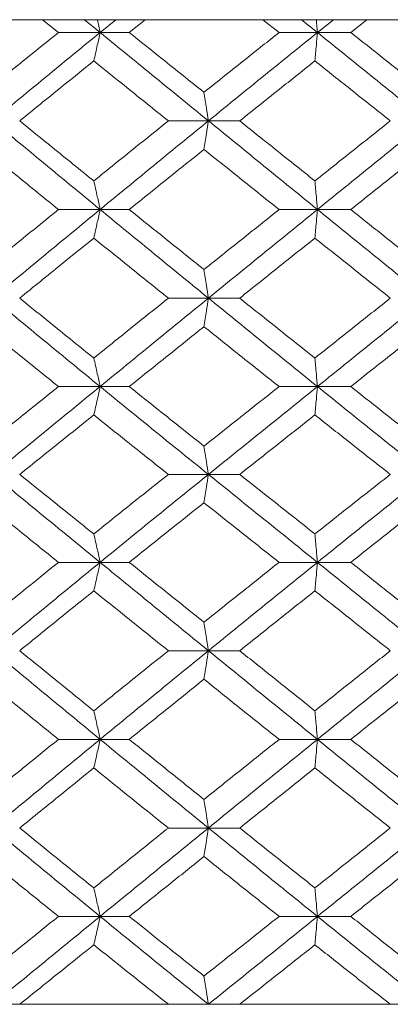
# Model space of a CAD drawing. Header units: inches. Extents: x -4.1 to 23, y -7 to 14.8.
# Tile 34 of 139: x -1.271 to -1.015, y 2.322 to 3.001. Entities that reach past the tile are written whole.
import ezdxf

# ---------------------------------------------------------------- set-up
doc = ezdxf.new("R2010")
doc.units = ezdxf.units.IN
doc.header["$MEASUREMENT"] = 0

msp = doc.modelspace()

# ---------------------------------------------------------------- linework, layer by layer
at = {"color": 7, "linetype": 'Continuous', "lineweight": 15}
for p, q in [((-0.23544, 3.00138), (-1.69265, 3.00138)), ((-1.24389, 2.99256), (-1.25482, 3.00138)), ((-1.21516, 2.99256), (-1.22594, 3.00138)), ((-1.21516, 2.99256), (-1.20433, 3.00138)), ((-1.19506, 2.99256), (-1.18403, 3.00138)), ((-1.09172, 2.99256), (-1.10283, 3.00138)), ((-1.06525, 2.99256), (-1.07619, 3.00138)), ((-1.06525, 2.99256), (-1.05429, 3.00138)), ((-1.04226, 2.99256), (-1.03111, 3.00138)), ((-1.21516, 2.99256), (-1.24389, 2.99256)), ((-1.21516, 2.99256), (-1.19506, 2.99256)), ((-1.06525, 2.99256), (-1.09172, 2.99256)), ((-1.06525, 2.99256), (-1.04226, 2.99256)), ((-1.14045, 2.9316), (-1.16808, 2.9316)), ((-1.14045, 2.9316), (-1.11888, 2.9316)), ((-1.21516, 2.87048), (-1.24389, 2.87048)), ((-1.21516, 2.87048), (-1.19506, 2.87048)), ((-1.06525, 2.87048), (-1.09172, 2.87048)), ((-1.06525, 2.87048), (-1.04226, 2.87048)), ((-1.14045, 2.80936), (-1.16808, 2.80936)), ((-1.14045, 2.80936), (-1.11888, 2.80936)), ((-1.21516, 2.7484), (-1.24389, 2.7484)), ((-1.21516, 2.7484), (-1.19506, 2.7484)), ((-1.06525, 2.7484), (-1.09172, 2.7484)), ((-1.06525, 2.7484), (-1.04226, 2.7484)), ((-1.14045, 2.68778), (-1.16808, 2.68778)), ((-1.14045, 2.68778), (-1.11888, 2.68778)), ((-1.21516, 2.62716), (-1.24389, 2.62716)), ((-1.21516, 2.62716), (-1.19506, 2.62716)), ((-1.06525, 2.62716), (-1.09172, 2.62716)), ((-1.06525, 2.62716), (-1.04226, 2.62716)), ((-1.14045, 2.5662), (-1.16808, 2.5662)), ((-1.14045, 2.5662), (-1.11888, 2.5662)), ((-1.21516, 2.50508), (-1.24389, 2.50508)), ((-1.21516, 2.50508), (-1.19506, 2.50508)), ((-1.06525, 2.50508), (-1.09172, 2.50508)), ((-1.06525, 2.50508), (-1.04226, 2.50508)), ((-1.14045, 2.44396), (-1.16808, 2.44396)), ((-1.14045, 2.44396), (-1.11888, 2.44396)), ((-1.21516, 2.383), (-1.24389, 2.383)), ((-1.21516, 2.383), (-1.19506, 2.383)), ((-1.06525, 2.383), (-1.09172, 2.383)), ((-1.06525, 2.383), (-1.04226, 2.383)), ((-2.43205, 2.32238), (0.50395, 2.32238)), ((-1.16808, 2.32238), (-1.27062, 2.32238)), ((-1.01501, 2.32238), (-1.11888, 2.32238))]:
    msp.add_line(p, q, dxfattribs=at)
for points, knots in [([(-1.21709, 3.00138), (-1.21709, 3.00135), (-1.21644, 2.99844), (-1.2158, 2.99549), (-1.21516, 2.99256)], [0, 0, 0, 0, 0.0107661, 1, 1, 1, 1]), ([(-1.06603, 3.00138), (-1.06603, 3.00135), (-1.06577, 2.99844), (-1.06551, 2.99549), (-1.06525, 2.99256)], [0, 0, 0, 0, 0.010766, 1, 1, 1, 1]), ([(-1.29482, 2.95129), (-1.28534, 2.959), (-1.26841, 2.97277), (-1.25138, 2.98652), (-1.24389, 2.99256)], [0, 0, 0, 0, 0.560339, 1, 1, 1, 1]), ([(-1.28919, 2.9316), (-1.27542, 2.943), (-1.25085, 2.96334), (-1.22606, 2.98364), (-1.21516, 2.99256)], [0, 0, 0, 0, 0.560458, 1, 1, 1, 1]), ([(-1.21951, 2.97293), (-1.2191, 2.97473), (-1.21829, 2.97834), (-1.21684, 2.98487), (-1.2158, 2.98964), (-1.21516, 2.99256)], [0, 0, 0, 0, 0.279168, 0.558336, 1, 1, 1, 1]), ([(-1.14045, 2.9316), (-1.15444, 2.943), (-1.1794, 2.96334), (-1.20424, 2.98364), (-1.21516, 2.99256)], [0, 0, 0, 0, 0.560458, 1, 1, 1, 1]), ([(-1.14351, 2.95129), (-1.15315, 2.959), (-1.17036, 2.97277), (-1.18752, 2.98652), (-1.19506, 2.99256)], [0, 0, 0, 0, 0.560339, 1, 1, 1, 1]), ([(-1.14351, 2.95129), (-1.13385, 2.959), (-1.11662, 2.97277), (-1.09933, 2.98652), (-1.09172, 2.99256)], [0, 0, 0, 0, 0.560339, 1, 1, 1, 1]), ([(-1.14045, 2.9316), (-1.12644, 2.943), (-1.10143, 2.96334), (-1.0763, 2.98364), (-1.06525, 2.99256)], [0, 0, 0, 0, 0.560458, 1, 1, 1, 1]), ([(-1.06701, 2.97293), (-1.06684, 2.97473), (-1.06651, 2.97834), (-1.06593, 2.98487), (-1.06551, 2.98964), (-1.06525, 2.99256)], [0, 0, 0, 0, 0.279168, 0.558336, 1, 1, 1, 1]), ([(-0.98978, 2.9316), (-1.00388, 2.943), (-1.02905, 2.96334), (-1.0542, 2.98364), (-1.06525, 2.99256)], [0, 0, 0, 0, 0.560458, 1, 1, 1, 1]), ([(-0.99023, 2.95129), (-0.99995, 2.959), (-1.01729, 2.97277), (-1.03464, 2.98652), (-1.04226, 2.99256)], [0, 0, 0, 0, 0.560339, 1, 1, 1, 1]), ([(-1.27062, 2.9316), (-1.2611, 2.93933), (-1.24411, 2.95311), (-1.22703, 2.96687), (-1.21951, 2.97293)], [0, 0, 0, 0, 0.5602736, 1, 1, 1, 1]), ([(-1.16808, 2.9316), (-1.17771, 2.93933), (-1.19488, 2.95311), (-1.21199, 2.96687), (-1.21951, 2.97293)], [0, 0, 0, 0, 0.560274, 1, 1, 1, 1]), ([(-1.11888, 2.9316), (-1.1092, 2.93933), (-1.09194, 2.95311), (-1.07462, 2.96687), (-1.06701, 2.97293)], [0, 0, 0, 0, 0.560274, 1, 1, 1, 1]), ([(-1.01501, 2.9316), (-1.02472, 2.93933), (-1.04206, 2.95311), (-1.05939, 2.96687), (-1.06701, 2.97293)], [0, 0, 0, 0, 0.5602736, 1, 1, 1, 1]), ([(-1.14351, 2.95129), (-1.14322, 2.94949), (-1.14265, 2.94587), (-1.14163, 2.93933), (-1.1409, 2.93454), (-1.14045, 2.9316)], [0, 0, 0, 0, 0.2788696, 0.5577393, 1, 1, 1, 1]), ([(-1.21516, 2.87048), (-1.22903, 2.8819), (-1.2538, 2.90228), (-1.27838, 2.92265), (-1.28919, 2.9316)], [0, 0, 0, 0, 0.560155, 1, 1, 1, 1]), ([(-1.21951, 2.8902), (-1.22908, 2.89794), (-1.24615, 2.91174), (-1.26314, 2.92554), (-1.27062, 2.9316)], [0, 0, 0, 0, 0.560136, 1, 1, 1, 1]), ([(-1.21951, 2.8902), (-1.20993, 2.89794), (-1.19283, 2.91174), (-1.17564, 2.92554), (-1.16808, 2.9316)], [0, 0, 0, 0, 0.560136, 1, 1, 1, 1]), ([(-1.21516, 2.87048), (-1.20125, 2.8819), (-1.17642, 2.90228), (-1.15144, 2.92265), (-1.14045, 2.9316)], [0, 0, 0, 0, 0.560155, 1, 1, 1, 1]), ([(-1.14351, 2.9119), (-1.14322, 2.91371), (-1.14265, 2.91732), (-1.14163, 2.92387), (-1.1409, 2.92866), (-1.14045, 2.9316)], [0, 0, 0, 0, 0.278775, 0.557551, 1, 1, 1, 1]), ([(-1.06525, 2.87048), (-1.07932, 2.8819), (-1.10442, 2.90228), (-1.12944, 2.92265), (-1.14045, 2.9316)], [0, 0, 0, 0, 0.560155, 1, 1, 1, 1]), ([(-1.06701, 2.8902), (-1.0767, 2.89794), (-1.09401, 2.91174), (-1.11128, 2.92554), (-1.11888, 2.9316)], [0, 0, 0, 0, 0.560136, 1, 1, 1, 1]), ([(-1.06701, 2.8902), (-1.05731, 2.89794), (-1.03999, 2.91174), (-1.02264, 2.92554), (-1.01501, 2.9316)], [0, 0, 0, 0, 0.560136, 1, 1, 1, 1]), ([(-1.06525, 2.87048), (-1.05118, 2.8819), (-1.02604, 2.90228), (-1.00086, 2.92265), (-0.98978, 2.9316)], [0, 0, 0, 0, 0.560155, 1, 1, 1, 1]), ([(-1.24389, 2.87048), (-1.25342, 2.87821), (-1.27044, 2.89202), (-1.28737, 2.90583), (-1.29482, 2.9119)], [0, 0, 0, 0, 0.560071, 1, 1, 1, 1]), ([(-1.19506, 2.87048), (-1.18546, 2.87821), (-1.1683, 2.89202), (-1.15108, 2.90583), (-1.14351, 2.9119)], [0, 0, 0, 0, 0.560071, 1, 1, 1, 1]), ([(-1.09172, 2.87048), (-1.1014, 2.87821), (-1.11868, 2.89202), (-1.13592, 2.90583), (-1.14351, 2.9119)], [0, 0, 0, 0, 0.560071, 1, 1, 1, 1]), ([(-1.04226, 2.87048), (-1.03255, 2.87821), (-1.01522, 2.89202), (-0.99786, 2.90583), (-0.99023, 2.9119)], [0, 0, 0, 0, 0.560071, 1, 1, 1, 1]), ([(-1.21951, 2.8902), (-1.21911, 2.8884), (-1.21829, 2.88478), (-1.21684, 2.87822), (-1.2158, 2.87342), (-1.21516, 2.87048)], [0, 0, 0, 0, 0.278676, 0.557352, 1, 1, 1, 1]), ([(-1.06701, 2.8902), (-1.06684, 2.8884), (-1.06651, 2.88478), (-1.06593, 2.87822), (-1.06551, 2.87342), (-1.06525, 2.87048)], [0, 0, 0, 0, 0.278676, 0.557352, 1, 1, 1, 1]), ([(-1.29482, 2.82906), (-1.28534, 2.83679), (-1.26841, 2.8506), (-1.25138, 2.8644), (-1.24389, 2.87048)], [0, 0, 0, 0, 0.559933, 1, 1, 1, 1]), ([(-1.28919, 2.80936), (-1.27542, 2.82076), (-1.25084, 2.84113), (-1.22607, 2.86151), (-1.21516, 2.87048)], [0, 0, 0, 0, 0.559853, 1, 1, 1, 1]), ([(-1.21951, 2.85076), (-1.21911, 2.85257), (-1.21829, 2.85618), (-1.21684, 2.86274), (-1.2158, 2.86754), (-1.21516, 2.87048)], [0, 0, 0, 0, 0.278676, 0.5573521, 1, 1, 1, 1]), ([(-1.14045, 2.80936), (-1.15443, 2.82076), (-1.17941, 2.84113), (-1.20424, 2.86151), (-1.21516, 2.87048)], [0, 0, 0, 0, 0.559853, 1, 1, 1, 1]), ([(-1.14351, 2.82906), (-1.15315, 2.83679), (-1.17037, 2.8506), (-1.18752, 2.8644), (-1.19506, 2.87048)], [0, 0, 0, 0, 0.559933, 1, 1, 1, 1]), ([(-1.14351, 2.82906), (-1.13385, 2.83679), (-1.11661, 2.8506), (-1.09933, 2.8644), (-1.09172, 2.87048)], [0, 0, 0, 0, 0.559933, 1, 1, 1, 1]), ([(-1.14045, 2.80936), (-1.12644, 2.82076), (-1.10141, 2.84113), (-1.07631, 2.86151), (-1.06525, 2.87048)], [0, 0, 0, 0, 0.559853, 1, 1, 1, 1]), ([(-1.06701, 2.85076), (-1.06684, 2.85257), (-1.06651, 2.85618), (-1.06593, 2.86274), (-1.06551, 2.86754), (-1.06525, 2.87048)], [0, 0, 0, 0, 0.278676, 0.5573521, 1, 1, 1, 1]), ([(-0.98978, 2.80936), (-1.00388, 2.82076), (-1.02906, 2.84113), (-1.05419, 2.86151), (-1.06525, 2.87048)], [0, 0, 0, 0, 0.559853, 1, 1, 1, 1]), ([(-0.99023, 2.82906), (-0.99994, 2.83679), (-1.0173, 2.8506), (-1.03463, 2.8644), (-1.04226, 2.87048)], [0, 0, 0, 0, 0.559933, 1, 1, 1, 1]), ([(-1.27062, 2.80936), (-1.2611, 2.81708), (-1.24411, 2.83088), (-1.22703, 2.84468), (-1.21951, 2.85076)], [0, 0, 0, 0, 0.559868, 1, 1, 1, 1]), ([(-1.16808, 2.80936), (-1.1777, 2.81708), (-1.19488, 2.83088), (-1.21199, 2.84468), (-1.21951, 2.85076)], [0, 0, 0, 0, 0.5598675, 1, 1, 1, 1]), ([(-1.11888, 2.80936), (-1.1092, 2.81708), (-1.09193, 2.83088), (-1.07462, 2.84468), (-1.06701, 2.85076)], [0, 0, 0, 0, 0.559868, 1, 1, 1, 1]), ([(-1.01501, 2.80936), (-1.02472, 2.81708), (-1.04207, 2.83088), (-1.05939, 2.84468), (-1.06701, 2.85076)], [0, 0, 0, 0, 0.559868, 1, 1, 1, 1]), ([(-1.14351, 2.82906), (-1.14322, 2.82725), (-1.14265, 2.82364), (-1.14163, 2.81709), (-1.1409, 2.8123), (-1.14045, 2.80936)], [0, 0, 0, 0, 0.278775, 0.557551, 1, 1, 1, 1]), ([(-1.21516, 2.7484), (-1.22903, 2.75976), (-1.25381, 2.78006), (-1.27837, 2.8004), (-1.28919, 2.80936)], [0, 0, 0, 0, 0.55955, 1, 1, 1, 1]), ([(-1.21951, 2.76803), (-1.22908, 2.77574), (-1.24616, 2.78951), (-1.26314, 2.80329), (-1.27062, 2.80936)], [0, 0, 0, 0, 0.55973, 1, 1, 1, 1]), ([(-1.21951, 2.76803), (-1.20993, 2.77574), (-1.19282, 2.78951), (-1.17565, 2.80329), (-1.16808, 2.80936)], [0, 0, 0, 0, 0.55973, 1, 1, 1, 1]), ([(-1.21516, 2.7484), (-1.20126, 2.75976), (-1.17641, 2.78006), (-1.15145, 2.8004), (-1.14045, 2.80936)], [0, 0, 0, 0, 0.55955, 1, 1, 1, 1]), ([(-1.14351, 2.78967), (-1.14322, 2.79148), (-1.14265, 2.79509), (-1.14163, 2.80163), (-1.1409, 2.80642), (-1.14045, 2.80936)], [0, 0, 0, 0, 0.27887, 0.557739, 1, 1, 1, 1]), ([(-1.06525, 2.7484), (-1.07931, 2.75976), (-1.10444, 2.78006), (-1.12944, 2.8004), (-1.14045, 2.80936)], [0, 0, 0, 0, 0.55955, 1, 1, 1, 1]), ([(-1.06701, 2.76803), (-1.0767, 2.77574), (-1.09401, 2.78951), (-1.11128, 2.80329), (-1.11888, 2.80936)], [0, 0, 0, 0, 0.55973, 1, 1, 1, 1]), ([(-1.06701, 2.76803), (-1.05731, 2.77574), (-1.03998, 2.78951), (-1.02264, 2.80329), (-1.01501, 2.80936)], [0, 0, 0, 0, 0.55973, 1, 1, 1, 1]), ([(-1.06525, 2.7484), (-1.05118, 2.75976), (-1.02603, 2.78006), (-1.00086, 2.8004), (-0.98978, 2.80936)], [0, 0, 0, 0, 0.55955, 1, 1, 1, 1]), ([(-1.24389, 2.7484), (-1.25342, 2.7561), (-1.27045, 2.76984), (-1.28737, 2.78361), (-1.29482, 2.78967)], [0, 0, 0, 0, 0.559665, 1, 1, 1, 1]), ([(-1.19506, 2.7484), (-1.18546, 2.7561), (-1.1683, 2.76984), (-1.15108, 2.78361), (-1.14351, 2.78967)], [0, 0, 0, 0, 0.559665, 1, 1, 1, 1]), ([(-1.09172, 2.7484), (-1.1014, 2.7561), (-1.11869, 2.76984), (-1.13592, 2.78361), (-1.14351, 2.78967)], [0, 0, 0, 0, 0.559665, 1, 1, 1, 1]), ([(-1.04226, 2.7484), (-1.03256, 2.7561), (-1.01521, 2.76984), (-0.99786, 2.78361), (-0.99023, 2.78967)], [0, 0, 0, 0, 0.5596645, 1, 1, 1, 1]), ([(-1.21951, 2.76803), (-1.2191, 2.76623), (-1.21829, 2.76262), (-1.21684, 2.7561), (-1.2158, 2.75132), (-1.21516, 2.7484)], [0, 0, 0, 0, 0.279168, 0.558336, 1, 1, 1, 1]), ([(-1.06701, 2.76803), (-1.06684, 2.76623), (-1.06651, 2.76262), (-1.06593, 2.7561), (-1.06551, 2.75132), (-1.06525, 2.7484)], [0, 0, 0, 0, 0.279168, 0.558336, 1, 1, 1, 1]), ([(-1.29482, 2.70729), (-1.28534, 2.71495), (-1.2684, 2.72864), (-1.25138, 2.74236), (-1.24389, 2.7484)], [0, 0, 0, 0, 0.559527, 1, 1, 1, 1]), ([(-1.28919, 2.68778), (-1.27543, 2.69906), (-1.25082, 2.71924), (-1.22607, 2.73948), (-1.21516, 2.7484)], [0, 0, 0, 0, 0.559248, 1, 1, 1, 1]), ([(-1.21951, 2.7288), (-1.2191, 2.7306), (-1.21829, 2.7342), (-1.21683, 2.74072), (-1.2158, 2.74548), (-1.21516, 2.7484)], [0, 0, 0, 0, 0.279356, 0.5587121, 1, 1, 1, 1]), ([(-1.14045, 2.68778), (-1.15443, 2.69906), (-1.17943, 2.71924), (-1.20423, 2.73948), (-1.21516, 2.7484)], [0, 0, 0, 0, 0.559248, 1, 1, 1, 1]), ([(-1.14351, 2.70729), (-1.15315, 2.71495), (-1.17037, 2.72864), (-1.18751, 2.74236), (-1.19506, 2.7484)], [0, 0, 0, 0, 0.559527, 1, 1, 1, 1]), ([(-1.14351, 2.70729), (-1.13385, 2.71495), (-1.11661, 2.72864), (-1.09933, 2.74236), (-1.09172, 2.7484)], [0, 0, 0, 0, 0.559527, 1, 1, 1, 1]), ([(-1.14045, 2.68778), (-1.12644, 2.69906), (-1.1014, 2.71924), (-1.07631, 2.73948), (-1.06525, 2.7484)], [0, 0, 0, 0, 0.559248, 1, 1, 1, 1]), ([(-1.06701, 2.7288), (-1.06684, 2.7306), (-1.06651, 2.7342), (-1.06593, 2.74072), (-1.06551, 2.74548), (-1.06525, 2.7484)], [0, 0, 0, 0, 0.279356, 0.558712, 1, 1, 1, 1]), ([(-0.98978, 2.68778), (-1.00388, 2.69906), (-1.02908, 2.71924), (-1.05419, 2.73948), (-1.06525, 2.7484)], [0, 0, 0, 0, 0.559248, 1, 1, 1, 1]), ([(-0.99023, 2.70729), (-0.99994, 2.71495), (-1.01731, 2.72864), (-1.03463, 2.74236), (-1.04226, 2.7484)], [0, 0, 0, 0, 0.559527, 1, 1, 1, 1]), ([(-1.27062, 2.68778), (-1.26111, 2.69542), (-1.2441, 2.70908), (-1.22703, 2.72277), (-1.21951, 2.7288)], [0, 0, 0, 0, 0.559462, 1, 1, 1, 1]), ([(-1.16808, 2.68778), (-1.1777, 2.69542), (-1.19489, 2.70908), (-1.21198, 2.72277), (-1.21951, 2.7288)], [0, 0, 0, 0, 0.559462, 1, 1, 1, 1]), ([(-1.11888, 2.68778), (-1.10921, 2.69542), (-1.09192, 2.70908), (-1.07463, 2.72277), (-1.06701, 2.7288)], [0, 0, 0, 0, 0.559462, 1, 1, 1, 1]), ([(-1.01501, 2.68778), (-1.02472, 2.69542), (-1.04208, 2.70908), (-1.05938, 2.72277), (-1.06701, 2.7288)], [0, 0, 0, 0, 0.559462, 1, 1, 1, 1]), ([(-1.14351, 2.70729), (-1.14322, 2.70549), (-1.14264, 2.7019), (-1.14162, 2.69541), (-1.1409, 2.69068), (-1.14045, 2.68778)], [0, 0, 0, 0, 0.279852, 0.559705, 1, 1, 1, 1]), ([(-1.21516, 2.62716), (-1.22904, 2.63851), (-1.25378, 2.65875), (-1.27838, 2.67892), (-1.28919, 2.68778)], [0, 0, 0, 0, 0.560759, 1, 1, 1, 1]), ([(-1.21951, 2.64676), (-1.22908, 2.65443), (-1.24615, 2.66812), (-1.26315, 2.68178), (-1.27062, 2.68778)], [0, 0, 0, 0, 0.560541, 1, 1, 1, 1]), ([(-1.21951, 2.64676), (-1.20993, 2.65443), (-1.19283, 2.66812), (-1.17564, 2.68178), (-1.16808, 2.68778)], [0, 0, 0, 0, 0.5605414, 1, 1, 1, 1]), ([(-1.21516, 2.62716), (-1.20125, 2.63851), (-1.17644, 2.65875), (-1.15143, 2.67892), (-1.14045, 2.68778)], [0, 0, 0, 0, 0.560759, 1, 1, 1, 1]), ([(-1.14351, 2.66827), (-1.14322, 2.67007), (-1.14264, 2.67367), (-1.14162, 2.68015), (-1.1409, 2.68489), (-1.14045, 2.68778)], [0, 0, 0, 0, 0.2798524, 0.5597049, 1, 1, 1, 1]), ([(-1.06525, 2.62716), (-1.07932, 2.63851), (-1.10441, 2.65875), (-1.12945, 2.67892), (-1.14045, 2.68778)], [0, 0, 0, 0, 0.560759, 1, 1, 1, 1]), ([(-1.06701, 2.64676), (-1.0767, 2.65443), (-1.094, 2.66812), (-1.11128, 2.68178), (-1.11888, 2.68778)], [0, 0, 0, 0, 0.560541, 1, 1, 1, 1]), ([(-1.06701, 2.64676), (-1.0573, 2.65443), (-1.03999, 2.66812), (-1.02264, 2.68178), (-1.01501, 2.68778)], [0, 0, 0, 0, 0.560541, 1, 1, 1, 1]), ([(-1.06525, 2.62716), (-1.05117, 2.63851), (-1.02606, 2.65875), (-1.00085, 2.67892), (-0.98978, 2.68778)], [0, 0, 0, 0, 0.560759, 1, 1, 1, 1]), ([(-1.24389, 2.62716), (-1.25342, 2.63485), (-1.27044, 2.64857), (-1.28737, 2.66226), (-1.29482, 2.66827)], [0, 0, 0, 0, 0.560476, 1, 1, 1, 1]), ([(-1.19506, 2.62716), (-1.18545, 2.63485), (-1.16831, 2.64857), (-1.15108, 2.66226), (-1.14351, 2.66827)], [0, 0, 0, 0, 0.560476, 1, 1, 1, 1]), ([(-1.09172, 2.62716), (-1.1014, 2.63485), (-1.11868, 2.64857), (-1.13593, 2.66226), (-1.14351, 2.66827)], [0, 0, 0, 0, 0.560476, 1, 1, 1, 1]), ([(-1.04226, 2.62716), (-1.03255, 2.63485), (-1.01522, 2.64857), (-0.99786, 2.66226), (-0.99023, 2.66827)], [0, 0, 0, 0, 0.560476, 1, 1, 1, 1]), ([(-1.21951, 2.64676), (-1.2191, 2.64496), (-1.21829, 2.64136), (-1.21683, 2.63484), (-1.2158, 2.63008), (-1.21516, 2.62716)], [0, 0, 0, 0, 0.279356, 0.558712, 1, 1, 1, 1]), ([(-1.06701, 2.64676), (-1.06684, 2.64496), (-1.06651, 2.64136), (-1.06593, 2.63484), (-1.06551, 2.63008), (-1.06525, 2.62716)], [0, 0, 0, 0, 0.279356, 0.558712, 1, 1, 1, 1]), ([(-1.29482, 2.58589), (-1.28534, 2.5936), (-1.26841, 2.60737), (-1.25138, 2.62112), (-1.24389, 2.62716)], [0, 0, 0, 0, 0.560339, 1, 1, 1, 1]), ([(-1.28919, 2.5662), (-1.27542, 2.5776), (-1.25085, 2.59794), (-1.22606, 2.61824), (-1.21516, 2.62716)], [0, 0, 0, 0, 0.560458, 1, 1, 1, 1]), ([(-1.21951, 2.60753), (-1.2191, 2.60933), (-1.21829, 2.61294), (-1.21684, 2.61947), (-1.2158, 2.62424), (-1.21516, 2.62716)], [0, 0, 0, 0, 0.279168, 0.558336, 1, 1, 1, 1]), ([(-1.14045, 2.5662), (-1.15444, 2.5776), (-1.1794, 2.59794), (-1.20424, 2.61824), (-1.21516, 2.62716)], [0, 0, 0, 0, 0.560458, 1, 1, 1, 1]), ([(-1.14351, 2.58589), (-1.15315, 2.5936), (-1.17036, 2.60737), (-1.18752, 2.62112), (-1.19506, 2.62716)], [0, 0, 0, 0, 0.560339, 1, 1, 1, 1]), ([(-1.14351, 2.58589), (-1.13385, 2.5936), (-1.11662, 2.60737), (-1.09933, 2.62112), (-1.09172, 2.62716)], [0, 0, 0, 0, 0.560339, 1, 1, 1, 1]), ([(-1.14045, 2.5662), (-1.12644, 2.5776), (-1.10143, 2.59794), (-1.0763, 2.61824), (-1.06525, 2.62716)], [0, 0, 0, 0, 0.560458, 1, 1, 1, 1]), ([(-1.06701, 2.60753), (-1.06684, 2.60933), (-1.06651, 2.61294), (-1.06593, 2.61947), (-1.06551, 2.62424), (-1.06525, 2.62716)], [0, 0, 0, 0, 0.279168, 0.558336, 1, 1, 1, 1]), ([(-0.98978, 2.5662), (-1.00388, 2.5776), (-1.02905, 2.59794), (-1.0542, 2.61824), (-1.06525, 2.62716)], [0, 0, 0, 0, 0.560458, 1, 1, 1, 1]), ([(-0.99023, 2.58589), (-0.99995, 2.5936), (-1.01729, 2.60737), (-1.03464, 2.62112), (-1.04226, 2.62716)], [0, 0, 0, 0, 0.560339, 1, 1, 1, 1]), ([(-1.27062, 2.5662), (-1.2611, 2.57393), (-1.24411, 2.58771), (-1.22703, 2.60147), (-1.21951, 2.60753)], [0, 0, 0, 0, 0.560274, 1, 1, 1, 1]), ([(-1.16808, 2.5662), (-1.17771, 2.57393), (-1.19488, 2.58771), (-1.21199, 2.60147), (-1.21951, 2.60753)], [0, 0, 0, 0, 0.560274, 1, 1, 1, 1]), ([(-1.11888, 2.5662), (-1.1092, 2.57393), (-1.09194, 2.58771), (-1.07462, 2.60147), (-1.06701, 2.60753)], [0, 0, 0, 0, 0.5602736, 1, 1, 1, 1]), ([(-1.01501, 2.5662), (-1.02472, 2.57393), (-1.04206, 2.58771), (-1.05939, 2.60147), (-1.06701, 2.60753)], [0, 0, 0, 0, 0.560274, 1, 1, 1, 1]), ([(-1.14351, 2.58589), (-1.14322, 2.58409), (-1.14265, 2.58047), (-1.14163, 2.57393), (-1.1409, 2.56914), (-1.14045, 2.5662)], [0, 0, 0, 0, 0.2788696, 0.5577393, 1, 1, 1, 1]), ([(-1.21516, 2.50508), (-1.22903, 2.5165), (-1.2538, 2.53688), (-1.27838, 2.55725), (-1.28919, 2.5662)], [0, 0, 0, 0, 0.560155, 1, 1, 1, 1]), ([(-1.21951, 2.5248), (-1.22908, 2.53254), (-1.24615, 2.54634), (-1.26314, 2.56014), (-1.27062, 2.5662)], [0, 0, 0, 0, 0.560136, 1, 1, 1, 1]), ([(-1.21951, 2.5248), (-1.20993, 2.53254), (-1.19283, 2.54634), (-1.17564, 2.56014), (-1.16808, 2.5662)], [0, 0, 0, 0, 0.5601361, 1, 1, 1, 1]), ([(-1.21516, 2.50508), (-1.20125, 2.5165), (-1.17642, 2.53688), (-1.15144, 2.55725), (-1.14045, 2.5662)], [0, 0, 0, 0, 0.5601553, 1, 1, 1, 1]), ([(-1.14351, 2.5465), (-1.14322, 2.54831), (-1.14265, 2.55192), (-1.14163, 2.55847), (-1.1409, 2.56326), (-1.14045, 2.5662)], [0, 0, 0, 0, 0.278775, 0.557551, 1, 1, 1, 1]), ([(-1.06525, 2.50508), (-1.07932, 2.5165), (-1.10442, 2.53688), (-1.12944, 2.55725), (-1.14045, 2.5662)], [0, 0, 0, 0, 0.560155, 1, 1, 1, 1]), ([(-1.06701, 2.5248), (-1.0767, 2.53254), (-1.09401, 2.54634), (-1.11128, 2.56014), (-1.11888, 2.5662)], [0, 0, 0, 0, 0.5601361, 1, 1, 1, 1]), ([(-1.06701, 2.5248), (-1.05731, 2.53254), (-1.03999, 2.54634), (-1.02264, 2.56014), (-1.01501, 2.5662)], [0, 0, 0, 0, 0.560136, 1, 1, 1, 1]), ([(-1.06525, 2.50508), (-1.05118, 2.5165), (-1.02604, 2.53688), (-1.00086, 2.55725), (-0.98978, 2.5662)], [0, 0, 0, 0, 0.5601553, 1, 1, 1, 1]), ([(-1.24389, 2.50508), (-1.25342, 2.51281), (-1.27044, 2.52662), (-1.28737, 2.54043), (-1.29482, 2.5465)], [0, 0, 0, 0, 0.560071, 1, 1, 1, 1]), ([(-1.19506, 2.50508), (-1.18546, 2.51281), (-1.1683, 2.52662), (-1.15108, 2.54043), (-1.14351, 2.5465)], [0, 0, 0, 0, 0.5600706, 1, 1, 1, 1]), ([(-1.09172, 2.50508), (-1.1014, 2.51281), (-1.11868, 2.52662), (-1.13592, 2.54043), (-1.14351, 2.5465)], [0, 0, 0, 0, 0.560071, 1, 1, 1, 1]), ([(-1.04226, 2.50508), (-1.03255, 2.51281), (-1.01522, 2.52662), (-0.99786, 2.54043), (-0.99023, 2.5465)], [0, 0, 0, 0, 0.560071, 1, 1, 1, 1]), ([(-1.21951, 2.5248), (-1.21911, 2.523), (-1.21829, 2.51938), (-1.21684, 2.51282), (-1.2158, 2.50802), (-1.21516, 2.50508)], [0, 0, 0, 0, 0.278676, 0.5573521, 1, 1, 1, 1]), ([(-1.06701, 2.5248), (-1.06684, 2.523), (-1.06651, 2.51938), (-1.06593, 2.51282), (-1.06551, 2.50802), (-1.06525, 2.50508)], [0, 0, 0, 0, 0.278676, 0.557352, 1, 1, 1, 1]), ([(-1.29482, 2.46366), (-1.28534, 2.47139), (-1.26841, 2.4852), (-1.25138, 2.499), (-1.24389, 2.50508)], [0, 0, 0, 0, 0.559933, 1, 1, 1, 1]), ([(-1.28919, 2.44396), (-1.27542, 2.45536), (-1.25084, 2.47573), (-1.22607, 2.49611), (-1.21516, 2.50508)], [0, 0, 0, 0, 0.559853, 1, 1, 1, 1]), ([(-1.21951, 2.48536), (-1.21911, 2.48717), (-1.21829, 2.49078), (-1.21684, 2.49734), (-1.2158, 2.50214), (-1.21516, 2.50508)], [0, 0, 0, 0, 0.278676, 0.557352, 1, 1, 1, 1]), ([(-1.14045, 2.44396), (-1.15443, 2.45536), (-1.17941, 2.47573), (-1.20424, 2.49611), (-1.21516, 2.50508)], [0, 0, 0, 0, 0.559853, 1, 1, 1, 1]), ([(-1.14351, 2.46366), (-1.15315, 2.47139), (-1.17037, 2.4852), (-1.18752, 2.499), (-1.19506, 2.50508)], [0, 0, 0, 0, 0.559933, 1, 1, 1, 1]), ([(-1.14351, 2.46366), (-1.13385, 2.47139), (-1.11661, 2.4852), (-1.09933, 2.499), (-1.09172, 2.50508)], [0, 0, 0, 0, 0.559933, 1, 1, 1, 1]), ([(-1.14045, 2.44396), (-1.12644, 2.45536), (-1.10141, 2.47573), (-1.07631, 2.49611), (-1.06525, 2.50508)], [0, 0, 0, 0, 0.559853, 1, 1, 1, 1]), ([(-1.06701, 2.48536), (-1.06684, 2.48717), (-1.06651, 2.49078), (-1.06593, 2.49734), (-1.06551, 2.50214), (-1.06525, 2.50508)], [0, 0, 0, 0, 0.278676, 0.5573521, 1, 1, 1, 1]), ([(-0.98978, 2.44396), (-1.00388, 2.45536), (-1.02906, 2.47573), (-1.05419, 2.49611), (-1.06525, 2.50508)], [0, 0, 0, 0, 0.559853, 1, 1, 1, 1]), ([(-0.99023, 2.46366), (-0.99994, 2.47139), (-1.0173, 2.4852), (-1.03463, 2.499), (-1.04226, 2.50508)], [0, 0, 0, 0, 0.559933, 1, 1, 1, 1]), ([(-1.27062, 2.44396), (-1.2611, 2.45168), (-1.24411, 2.46548), (-1.22703, 2.47928), (-1.21951, 2.48536)], [0, 0, 0, 0, 0.5598675, 1, 1, 1, 1]), ([(-1.16808, 2.44396), (-1.1777, 2.45168), (-1.19488, 2.46548), (-1.21199, 2.47928), (-1.21951, 2.48536)], [0, 0, 0, 0, 0.559868, 1, 1, 1, 1]), ([(-1.11888, 2.44396), (-1.1092, 2.45168), (-1.09193, 2.46548), (-1.07462, 2.47928), (-1.06701, 2.48536)], [0, 0, 0, 0, 0.559868, 1, 1, 1, 1]), ([(-1.01501, 2.44396), (-1.02472, 2.45168), (-1.04207, 2.46548), (-1.05939, 2.47928), (-1.06701, 2.48536)], [0, 0, 0, 0, 0.559868, 1, 1, 1, 1]), ([(-1.14351, 2.46366), (-1.14322, 2.46185), (-1.14265, 2.45824), (-1.14163, 2.45169), (-1.1409, 2.4469), (-1.14045, 2.44396)], [0, 0, 0, 0, 0.278775, 0.557551, 1, 1, 1, 1]), ([(-1.21516, 2.383), (-1.22903, 2.39436), (-1.25381, 2.41466), (-1.27837, 2.435), (-1.28919, 2.44396)], [0, 0, 0, 0, 0.55955, 1, 1, 1, 1]), ([(-1.21951, 2.40263), (-1.22908, 2.41034), (-1.24616, 2.42411), (-1.26314, 2.43789), (-1.27062, 2.44396)], [0, 0, 0, 0, 0.55973, 1, 1, 1, 1]), ([(-1.21951, 2.40263), (-1.20993, 2.41034), (-1.19282, 2.42411), (-1.17565, 2.43789), (-1.16808, 2.44396)], [0, 0, 0, 0, 0.55973, 1, 1, 1, 1]), ([(-1.21516, 2.383), (-1.20126, 2.39436), (-1.17641, 2.41466), (-1.15145, 2.435), (-1.14045, 2.44396)], [0, 0, 0, 0, 0.55955, 1, 1, 1, 1]), ([(-1.14351, 2.42427), (-1.14322, 2.42608), (-1.14265, 2.42969), (-1.14163, 2.43623), (-1.1409, 2.44102), (-1.14045, 2.44396)], [0, 0, 0, 0, 0.27887, 0.557739, 1, 1, 1, 1]), ([(-1.06525, 2.383), (-1.07931, 2.39436), (-1.10444, 2.41466), (-1.12944, 2.435), (-1.14045, 2.44396)], [0, 0, 0, 0, 0.55955, 1, 1, 1, 1]), ([(-1.06701, 2.40263), (-1.0767, 2.41034), (-1.09401, 2.42411), (-1.11128, 2.43789), (-1.11888, 2.44396)], [0, 0, 0, 0, 0.55973, 1, 1, 1, 1]), ([(-1.06701, 2.40263), (-1.05731, 2.41034), (-1.03998, 2.42411), (-1.02264, 2.43789), (-1.01501, 2.44396)], [0, 0, 0, 0, 0.55973, 1, 1, 1, 1]), ([(-1.06525, 2.383), (-1.05118, 2.39436), (-1.02603, 2.41466), (-1.00086, 2.435), (-0.98978, 2.44396)], [0, 0, 0, 0, 0.55955, 1, 1, 1, 1]), ([(-1.24389, 2.383), (-1.25342, 2.3907), (-1.27045, 2.40444), (-1.28737, 2.41821), (-1.29482, 2.42427)], [0, 0, 0, 0, 0.5596645, 1, 1, 1, 1]), ([(-1.19506, 2.383), (-1.18546, 2.3907), (-1.1683, 2.40444), (-1.15108, 2.41821), (-1.14351, 2.42427)], [0, 0, 0, 0, 0.559665, 1, 1, 1, 1]), ([(-1.09172, 2.383), (-1.1014, 2.3907), (-1.11869, 2.40444), (-1.13592, 2.41821), (-1.14351, 2.42427)], [0, 0, 0, 0, 0.559665, 1, 1, 1, 1]), ([(-1.04226, 2.383), (-1.03256, 2.3907), (-1.01521, 2.40444), (-0.99786, 2.41821), (-0.99023, 2.42427)], [0, 0, 0, 0, 0.5596645, 1, 1, 1, 1]), ([(-1.21951, 2.40263), (-1.2191, 2.40083), (-1.21829, 2.39722), (-1.21684, 2.3907), (-1.2158, 2.38592), (-1.21516, 2.383)], [0, 0, 0, 0, 0.279168, 0.558336, 1, 1, 1, 1]), ([(-1.06701, 2.40263), (-1.06684, 2.40083), (-1.06651, 2.39722), (-1.06593, 2.3907), (-1.06551, 2.38592), (-1.06525, 2.383)], [0, 0, 0, 0, 0.279168, 0.558336, 1, 1, 1, 1]), ([(-1.29482, 2.34189), (-1.28534, 2.34955), (-1.2684, 2.36324), (-1.25138, 2.37696), (-1.24389, 2.383)], [0, 0, 0, 0, 0.559527, 1, 1, 1, 1]), ([(-1.28919, 2.32238), (-1.27543, 2.33366), (-1.25082, 2.35384), (-1.22607, 2.37408), (-1.21516, 2.383)], [0, 0, 0, 0, 0.559248, 1, 1, 1, 1]), ([(-1.21951, 2.3634), (-1.2191, 2.3652), (-1.21829, 2.3688), (-1.21683, 2.37532), (-1.2158, 2.38008), (-1.21516, 2.383)], [0, 0, 0, 0, 0.279356, 0.558712, 1, 1, 1, 1]), ([(-1.14045, 2.32238), (-1.15443, 2.33366), (-1.17943, 2.35384), (-1.20423, 2.37408), (-1.21516, 2.383)], [0, 0, 0, 0, 0.559248, 1, 1, 1, 1]), ([(-1.14351, 2.34189), (-1.15315, 2.34955), (-1.17037, 2.36324), (-1.18751, 2.37696), (-1.19506, 2.383)], [0, 0, 0, 0, 0.559527, 1, 1, 1, 1]), ([(-1.14351, 2.34189), (-1.13385, 2.34955), (-1.11661, 2.36324), (-1.09933, 2.37696), (-1.09172, 2.383)], [0, 0, 0, 0, 0.559527, 1, 1, 1, 1]), ([(-1.14045, 2.32238), (-1.12644, 2.33366), (-1.1014, 2.35384), (-1.07631, 2.37408), (-1.06525, 2.383)], [0, 0, 0, 0, 0.559248, 1, 1, 1, 1]), ([(-1.06701, 2.3634), (-1.06684, 2.3652), (-1.06651, 2.3688), (-1.06593, 2.37532), (-1.06551, 2.38008), (-1.06525, 2.383)], [0, 0, 0, 0, 0.279356, 0.558712, 1, 1, 1, 1]), ([(-0.98978, 2.32238), (-1.00388, 2.33366), (-1.02908, 2.35384), (-1.05419, 2.37408), (-1.06525, 2.383)], [0, 0, 0, 0, 0.559248, 1, 1, 1, 1]), ([(-0.99023, 2.34189), (-0.99994, 2.34955), (-1.01731, 2.36324), (-1.03463, 2.37696), (-1.04226, 2.383)], [0, 0, 0, 0, 0.5595273, 1, 1, 1, 1]), ([(-1.27062, 2.32238), (-1.26111, 2.33002), (-1.2441, 2.34368), (-1.22703, 2.35737), (-1.21951, 2.3634)], [0, 0, 0, 0, 0.559462, 1, 1, 1, 1]), ([(-1.16808, 2.32238), (-1.1777, 2.33002), (-1.19489, 2.34368), (-1.21198, 2.35737), (-1.21951, 2.3634)], [0, 0, 0, 0, 0.559462, 1, 1, 1, 1]), ([(-1.11888, 2.32238), (-1.10921, 2.33002), (-1.09192, 2.34368), (-1.07463, 2.35737), (-1.06701, 2.3634)], [0, 0, 0, 0, 0.559462, 1, 1, 1, 1]), ([(-1.01501, 2.32238), (-1.02472, 2.33002), (-1.04208, 2.34368), (-1.05938, 2.35737), (-1.06701, 2.3634)], [0, 0, 0, 0, 0.559462, 1, 1, 1, 1]), ([(-1.14351, 2.34189), (-1.14322, 2.34009), (-1.14264, 2.3365), (-1.14162, 2.33001), (-1.1409, 2.32528), (-1.14045, 2.32238)], [0, 0, 0, 0, 0.2798524, 0.5597049, 1, 1, 1, 1])]:
    msp.add_open_spline(points, degree=3, knots=knots, dxfattribs=at)

doc.saveas('drawing.dxf')
